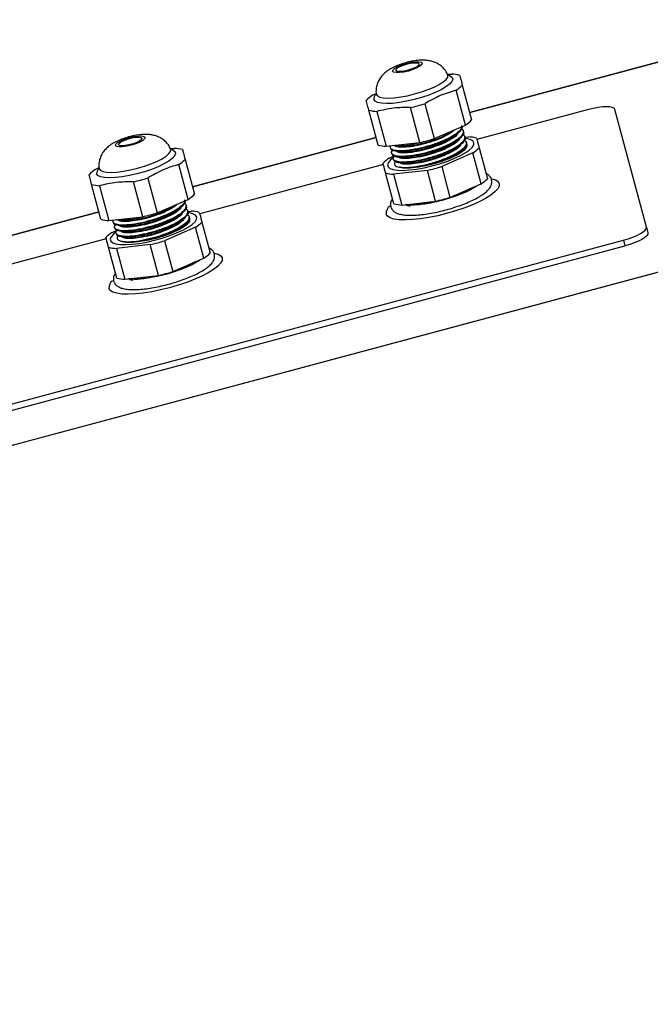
# Model space of a CAD drawing. Header units: millimetres. Extents: x 0 to 4205, y 0 to 2970.
# Tile 28 of 33: x 2268 to 2424, y 2301 to 2546. Entities that reach past the tile are written whole.
import ezdxf

# ---------------------------------------------------------------- set-up
doc = ezdxf.new("R2010")
doc.units = ezdxf.units.MM
doc.header["$LTSCALE"] = 5

msp = doc.modelspace()

# ---------------------------------------------------------------- linework, layer by layer
at = {"color": 7, "linetype": 'Continuous', "lineweight": 25}
for p, q in [((2379.453972, 2522.630066), (2465.447672, 2545.672009)), ((2465.4477, 2545.671905), (2379.454, 2522.629962)), ((2373.948419, 2532.139881), (2374.995847, 2532.180296)), ((2374.044599, 2531.945276), (2374.478625, 2531.806234)), ((2355.354583, 2526.917435), (2356.261538, 2527.397066)), ((2378.384433, 2519.533918), (2376.06606, 2528.186205)), ((2377.625149, 2529.455327), (2379.943522, 2520.803039)), ((2356.192874, 2527.085616), (2356.278667, 2527.172653)), ((2356.263007, 2527.259393), (2356.280559, 2527.165417)), ((2356.758399, 2514.590604), (2354.440025, 2523.242891)), ((2356.424797, 2522.923344), (2358.74317, 2514.271057)), ((2367.114141, 2515.22499), (2364.795767, 2523.877277)), ((2368.339621, 2524.82685), (2370.657994, 2516.174562)), ((2408.902691, 2523.3775), (2381.239804, 2515.965252)), ((2423.288484, 2494.223502), (2415.461688, 2523.433501)), ((2370.657994, 2516.174562), (2378.384433, 2519.533918)), ((2377.906539, 2517.845493), (2377.859653, 2518.020474)), ((2310.708259, 2504.209708), (2356.268848, 2516.417631)), ((2356.268876, 2516.417527), (2310.708287, 2504.209604)), ((2358.74317, 2514.271057), (2367.114141, 2515.22499)), ((2378.177404, 2516.499848), (2379.167187, 2516.612641)), ((2378.281539, 2516.445975), (2378.234653, 2516.620954)), ((2378.656539, 2515.046456), (2378.609653, 2515.221436)), ((2305.202713, 2513.719525), (2306.250133, 2513.759938)), ((2305.486676, 2513.472472), (2305.732919, 2513.385878)), ((2359.766993, 2513.922048), (2359.813839, 2513.747218)), ((2360.608525, 2514.483627), (2360.609005, 2514.483532)), ((2360.722723, 2514.460476), (2361.197206, 2514.364615)), ((2381.79649, 2513.887672), (2383.844962, 2506.242667)), ((2308.879436, 2511.034968), (2311.197809, 2502.382681)), ((2359.525924, 2511.349781), (2360.940776, 2511.964939)), ((2360.141994, 2512.522527), (2360.188839, 2512.347699)), ((2360.516994, 2511.123009), (2360.563839, 2510.94818)), ((2360.958713, 2511.765691), (2361.360998, 2511.683706)), ((2361.333713, 2510.366172), (2361.736973, 2510.283803)), ((2361.469831, 2511.661552), (2361.947206, 2511.565577)), ((2361.843373, 2510.262091), (2362.322206, 2510.166058)), ((2380.2374, 2512.61855), (2372.510961, 2509.259195)), ((2382.285873, 2504.973545), (2380.2374, 2512.61855)), ((2286.608877, 2508.497079), (2287.425766, 2508.929082)), ((2287.447168, 2508.665259), (2287.532946, 2508.752293)), ((2287.517294, 2508.839035), (2287.534839, 2508.745057)), ((2309.63872, 2501.113559), (2307.320347, 2509.765847)), ((2358.05468, 2509.752817), (2312.49409, 2497.544893)), ((2368.967108, 2508.309622), (2360.596137, 2507.35569)), ((2371.01558, 2500.664618), (2368.967108, 2508.309622)), ((2372.510961, 2509.259195), (2374.559434, 2501.61419)), ((2298.368427, 2496.804631), (2296.050054, 2505.456919)), ((2299.593915, 2506.406493), (2301.912288, 2497.754206)), ((2360.659839, 2500.030232), (2358.611366, 2507.675237)), ((2360.596137, 2507.35569), (2362.64461, 2499.710685)), ((2288.012693, 2496.170248), (2285.694319, 2504.822535)), ((2287.679091, 2504.502988), (2289.997464, 2495.8507)), ((2374.559434, 2501.61419), (2382.285873, 2504.973545)), ((2301.912288, 2497.754206), (2309.63872, 2501.113559)), ((2362.64461, 2499.710685), (2371.01558, 2500.664618)), ((2309.160833, 2499.425137), (2309.113947, 2499.600117)), ((2309.431691, 2498.079489), (2310.421474, 2498.192283)), ((2309.535833, 2498.025619), (2309.488947, 2498.200598)), ((1735.349529, 2350.042801), (2287.523142, 2497.997275)), ((2287.52317, 2497.997171), (1735.349557, 2350.042697)), ((1748.360699, 2301.484454), (2478.458842, 2497.113662)), ((1748.360727, 2301.48435), (2478.45887, 2497.113558)), ((2289.997464, 2495.8507), (2298.368427, 2496.804631)), ((2309.910833, 2496.626099), (2309.863947, 2496.801079)), ((2290.780218, 2492.929424), (2292.195062, 2493.544581)), ((2291.02128, 2495.501689), (2291.068126, 2495.326859)), ((2291.39628, 2494.102169), (2291.443126, 2493.927341)), ((2311.491687, 2494.198192), (2303.765255, 2490.838839)), ((2313.54016, 2486.553187), (2311.491687, 2494.198192)), ((2313.050776, 2495.467314), (2315.099249, 2487.822309)), ((2423.288484, 2494.223502), (2423.669484, 2492.80159)), ((2289.308974, 2491.33246), (2148.836815, 2453.693059)), ((2157.514349, 2421.308059), (2417.580225, 2490.992501)), ((2291.77128, 2492.702651), (2291.818126, 2492.527822)), ((2292.588, 2491.945814), (2292.991252, 2491.863443)), ((2293.097653, 2491.841731), (2293.576486, 2491.745697)), ((2303.765255, 2490.838839), (2305.813728, 2483.193834)), ((2157.895349, 2419.886148), (2417.961225, 2489.57059)), ((2291.914132, 2481.609875), (2289.86566, 2489.25488)), ((2300.221394, 2489.889264), (2291.850431, 2488.935333)), ((2291.850431, 2488.935333), (2293.898904, 2481.290328)), ((2302.269867, 2482.244259), (2300.221394, 2489.889264)), ((2305.813728, 2483.193834), (2313.54016, 2486.553187)), ((2293.898904, 2481.290328), (2302.269867, 2482.244259))]:
    msp.add_line(p, q, dxfattribs=at)
at = {"color": 8, "linetype": 'Continuous', "lineweight": 25}
msp.add_line((2417.580225, 2490.992501), (2417.961225, 2489.57059), dxfattribs=at)
at = {"color": 7, "linetype": 'Continuous', "lineweight": 25, "flags": 128}
for points in [[(2360.33783, 2532.910972), (2360.438879, 2533.252889), (2360.889556, 2533.657669), (2361.64575, 2534.085691), (2362.63344, 2534.495058), (2363.75593, 2534.845694), (2364.903361, 2535.103281), (2365.963408, 2535.242604), (2366.832303, 2535.250023), (2367.42499, 2535.124811), (2367.68346, 2534.879228), (2367.58241, 2534.537311), (2367.131734, 2534.132531), (2366.37554, 2533.704509), (2365.38785, 2533.295142), (2364.265353, 2532.944504), (2363.117929, 2532.686919), (2362.057882, 2532.547596), (2361.188987, 2532.540177), (2360.5963, 2532.665389), (2360.33783, 2532.910972)], [(2361.115571, 2533.119367), (2361.221494, 2533.422425), (2361.663834, 2533.782495), (2362.389234, 2534.156147), (2363.310198, 2534.498312), (2364.315643, 2534.767721), (2365.284304, 2534.931879), (2366.099345, 2534.970987), (2366.662458, 2534.880326), (2366.905719, 2534.670832), (2366.799795, 2534.367775), (2366.357456, 2534.007705), (2365.632056, 2533.634053), (2364.711092, 2533.291887), (2363.705647, 2533.022479), (2362.736985, 2532.858321), (2361.921945, 2532.819214), (2361.358832, 2532.909873), (2361.115571, 2533.119367)], [(2415.461688, 2523.433501), (2415.26085, 2523.711629), (2414.832013, 2523.915907), (2414.191663, 2524.038489), (2413.364411, 2524.074663), (2412.382041, 2524.02304), (2411.282312, 2523.885601), (2410.107475, 2523.667628), (2408.902691, 2523.3775)], [(2291.59211, 2514.490612), (2291.693159, 2514.832528), (2292.143843, 2515.23731), (2292.900044, 2515.665334), (2293.887726, 2516.074699), (2295.010224, 2516.425337), (2296.157655, 2516.682925), (2297.217695, 2516.822245), (2298.086582, 2516.829663), (2298.679277, 2516.704453), (2298.937747, 2516.458869), (2298.836697, 2516.116953), (2298.386013, 2515.712171), (2297.629826, 2515.284151), (2296.642144, 2514.874786), (2295.519646, 2514.524147), (2294.372216, 2514.26656), (2293.312176, 2514.12724), (2292.443274, 2514.119819), (2291.850579, 2514.245028), (2291.59211, 2514.490612)], [(2292.369858, 2514.699009), (2292.475781, 2515.002066), (2292.918128, 2515.362138), (2293.643514, 2515.735787), (2294.564478, 2516.077952), (2295.56993, 2516.347362), (2296.538591, 2516.51152), (2297.353632, 2516.550628), (2297.916737, 2516.459966), (2298.159998, 2516.250472), (2298.054075, 2515.947415), (2297.611742, 2515.587347), (2296.886342, 2515.213695), (2295.965378, 2514.871529), (2294.959926, 2514.602119), (2293.991265, 2514.437961), (2293.176238, 2514.398857), (2292.613119, 2514.489515), (2292.369858, 2514.699009)], [(2360.537372, 2511.478384), (2359.83486, 2510.906409), (2359.28521, 2510.26078), (2359.073524, 2509.68032), (2359.206597, 2509.183685), (2359.680152, 2508.786836), (2360.478978, 2508.50253), (2361.577393, 2508.339904), (2362.940089, 2508.304183), (2364.523277, 2508.396518), (2366.276073, 2508.613942), (2368.142129, 2508.949463), (2370.061477, 2509.392299), (2371.972429, 2509.928219), (2373.813559, 2510.539994), (2375.525696, 2511.207964), (2377.053806, 2511.910658), (2378.348779, 2512.625492), (2379.368996, 2513.329492), (2380.08166, 2514.000028), (2380.463866, 2514.61555), (2380.503337, 2515.156276), (2380.503337, 2515.156276)], [(2380.503337, 2515.156276), (2380.198792, 2515.604822), (2379.56003, 2515.946776), (2378.607577, 2516.171146), (2378.355365, 2516.204333)], [(2384.923948, 2506.224232), (2385.821027, 2505.942257), (2386.484323, 2505.52535), (2386.809693, 2505.002885), (2386.789147, 2504.387732), (2386.423169, 2503.695033), (2385.720788, 2502.941848), (2384.699295, 2502.146722), (2383.383835, 2501.329233), (2381.80681, 2500.509512), (2380.00704, 2499.70774), (2378.028849, 2498.943662), (2375.920942, 2498.23609), (2373.735227, 2497.60245), (2371.52553, 2497.058343), (2369.346243, 2496.617165), (2367.25104, 2496.28978), (2365.291508, 2496.08425), (2363.515904, 2496.005637), (2361.967938, 2496.055874), (2360.685736, 2496.233726), (2359.700863, 2496.534813), (2359.037568, 2496.951719), (2358.712197, 2497.474184), (2358.712197, 2497.474184)], [(2291.791666, 2493.058027), (2291.08914, 2492.486048), (2290.539497, 2491.840421), (2290.32781, 2491.259962), (2290.460884, 2490.763327), (2290.934439, 2490.366478), (2291.733257, 2490.08217), (2292.831672, 2489.919544), (2294.194376, 2489.883825), (2295.777571, 2489.976162), (2297.53036, 2490.193584), (2299.396408, 2490.529103), (2301.315757, 2490.971939), (2303.226716, 2491.50786), (2305.067846, 2492.119636), (2306.779976, 2492.787604), (2308.308092, 2493.490299), (2309.603066, 2494.205134), (2310.623275, 2494.909132), (2311.335939, 2495.579668), (2311.718153, 2496.195192), (2311.757617, 2496.735915), (2311.757617, 2496.735915)], [(2311.757617, 2496.735915), (2311.453078, 2497.184464), (2310.81431, 2497.526416), (2309.861857, 2497.750786), (2309.609652, 2497.783975)], [(2417.580225, 2490.992501), (2418.768663, 2491.343635), (2419.895088, 2491.742284), (2420.916201, 2492.173122), (2421.792769, 2492.6196), (2422.491104, 2493.064554), (2422.984372, 2493.490888), (2423.253617, 2493.882216), (2423.288484, 2494.223502)], [(2423.669484, 2492.80159), (2423.634617, 2492.460305), (2423.365372, 2492.068976), (2422.872104, 2491.642642), (2422.173769, 2491.197689), (2421.297201, 2490.751211), (2420.276088, 2490.320372), (2419.149663, 2489.921723), (2417.961225, 2489.57059)], [(2316.178235, 2487.803874), (2317.075314, 2487.521898), (2317.73861, 2487.104992), (2318.063987, 2486.582529), (2318.043434, 2485.967374), (2317.677456, 2485.274675), (2316.975075, 2484.52149), (2315.953581, 2483.726364), (2314.638121, 2482.908875), (2313.061096, 2482.089153), (2311.261327, 2481.287382), (2309.283136, 2480.523303), (2307.175228, 2479.815732), (2304.989521, 2479.182093), (2302.77981, 2478.637983), (2300.600523, 2478.196804), (2298.505334, 2477.869424), (2296.545802, 2477.663894), (2294.770183, 2477.585277), (2293.222231, 2477.635517), (2291.940015, 2477.813366), (2290.955143, 2478.114453), (2290.291862, 2478.531363), (2289.966484, 2479.053825)]]:
    msp.add_lwpolyline(points, dxfattribs=at)
at = {"color": 8, "linetype": 'Continuous', "lineweight": 25, "flags": 128}
for points in [[(2374.478625, 2531.806234), (2374.645046, 2531.731891), (2375.123399, 2531.353756), (2375.252306, 2530.872669), (2375.027108, 2530.306017), (2374.45594, 2529.674281), (2373.559457, 2529.000295), (2372.370046, 2528.308416), (2370.930704, 2527.623652), (2369.293445, 2526.97075), (2367.517455, 2526.373311), (2365.666917, 2525.852926), (2363.808712, 2525.428403), (2362.009999, 2525.115085), (2360.335801, 2524.924299), (2358.846609, 2524.862935), (2357.596262, 2524.933217), (2356.629947, 2525.132602), (2355.982579, 2525.453882), (2355.677569, 2525.885447), (2355.677569, 2525.885447)], [(2356.280559, 2527.165417), (2356.571808, 2526.762092), (2357.193684, 2526.465856), (2358.122287, 2526.288093), (2359.321932, 2526.235636), (2360.746517, 2526.310499), (2362.341291, 2526.509806), (2364.044979, 2526.825898), (2365.792094, 2527.246626), (2367.515512, 2527.755825), (2369.148995, 2528.333925), (2370.629763, 2528.958707), (2371.900921, 2529.606166), (2372.913616, 2530.251418), (2373.628929, 2530.869666), (2374.019371, 2531.437152), (2374.069937, 2531.932067), (2374.037399, 2532.023936)], [(2305.732919, 2513.385878), (2305.899333, 2513.311533), (2306.377686, 2512.933398), (2306.506592, 2512.45231), (2306.281395, 2511.885659), (2305.710227, 2511.253922), (2304.813737, 2510.579935), (2303.624333, 2509.888058), (2302.184991, 2509.203293), (2300.547732, 2508.550392), (2298.771735, 2507.952951), (2296.921204, 2507.432568), (2295.062991, 2507.008043), (2293.264286, 2506.694727), (2291.590087, 2506.503941), (2290.100903, 2506.442579), (2288.850548, 2506.512859), (2287.884227, 2506.712242), (2287.236866, 2507.033523), (2286.931849, 2507.465087), (2286.931849, 2507.465087)], [(2287.534839, 2508.745057), (2287.826102, 2508.341735), (2288.447978, 2508.045499), (2289.376573, 2507.867735), (2290.576211, 2507.815276), (2292.000796, 2507.890139), (2293.595577, 2508.089447), (2295.299265, 2508.40554), (2297.046388, 2508.82627), (2298.769806, 2509.335468), (2300.403275, 2509.913565), (2301.88405, 2510.538349), (2303.155208, 2511.185808), (2304.167896, 2511.831058), (2304.883215, 2512.449308), (2305.273657, 2513.016794), (2305.324224, 2513.511708), (2305.291678, 2513.603575)]]:
    msp.add_lwpolyline(points, dxfattribs=at)
at = {"color": 7, "linetype": 'Continuous', "lineweight": 25}
for centre, radius, start, end in [((2374.703582, 2524.041297), 8.144245, 73.76435979, 87.94343911), ((2371.743474, 2535.088625), 8.14421, 302.05653028, 316.23567082), ((2359.677105, 2520.015094), 8.144109, 122.05644169, 136.23575941), ((2356.717034, 2531.062173), 8.144074, 253.76420998, 267.94358892), ((2353.717878, 2572.308227), 49.681753, 282.88394751, 287.11605249), ((2374.061847, 2526.436338), 8.14421, 302.05653028, 316.23567082), ((2356.036252, 2563.65594), 49.681753, 282.88394751, 287.11605249), ((2378.874922, 2508.473642), 8.144245, 73.76435979, 87.94343911), ((2305.95789, 2505.621074), 8.144109, 73.76424059, 87.94355831), ((2359.035408, 2522.409886), 8.144074, 253.76420998, 267.94358892), ((2375.914814, 2519.520971), 8.14421, 302.05653028, 316.23567082), ((2302.997847, 2516.66816), 8.144074, 302.05641108, 316.23579002), ((2363.848445, 2504.447439), 8.144109, 122.05644169, 136.23575941), ((2290.931179, 2501.595008), 8.143762, 122.05613858, 136.23606252), ((2363.178657, 2534.968834), 26.018386, 270.98068878, 285.28295201), ((2357.889219, 2556.740573), 49.681753, 282.88394751, 287.11605249), ((2284.972082, 2553.888195), 49.682089, 282.88395756, 287.11604244), ((2360.888375, 2515.494518), 8.144074, 253.76420998, 267.94358892), ((2377.963287, 2511.875966), 8.14421, 302.05653028, 316.23567082), ((2287.971273, 2512.641472), 8.143727, 253.76390687, 267.94389203), ((2305.316221, 2508.015873), 8.144074, 302.05641108, 316.23579002), ((2359.937692, 2549.095568), 49.681753, 282.88394751, 287.11605249), ((2310.129231, 2490.053419), 8.144109, 73.76424059, 87.94355831), ((2360.972619, 2497.575514), 2.262691, 123.77947316, 182.5667408), ((2362.936847, 2507.849514), 8.144074, 253.76420998, 267.94358892), ((2290.289646, 2503.989185), 8.143727, 253.76390687, 267.94389203), ((2287.290455, 2545.235908), 49.682089, 282.88395756, 287.11604244), ((2307.169188, 2501.100506), 8.144074, 302.05641108, 316.23579002), ((2295.102519, 2486.027354), 8.143762, 122.05613858, 136.23606252), ((2294.432933, 2516.54855), 26.01846, 270.98070917, 285.28293162), ((2289.143422, 2538.320541), 49.682089, 282.88395756, 287.11604244), ((2292.142613, 2497.073817), 8.143727, 253.76390687, 267.94389203), ((2309.217661, 2493.455501), 8.144074, 302.05641108, 316.23579002), ((2294.191086, 2489.428813), 8.143727, 253.76390687, 267.94389203), ((2291.191895, 2530.675536), 49.682089, 282.88395756, 287.11604244), ((2292.144535, 2479.169722), 2.181132, 126.08913765, 183.04589698)]:
    msp.add_arc(centre, radius, start, end, dxfattribs=at)
at = {"color": 8, "linetype": 'Continuous', "lineweight": 25}
for centre, radius, start, end in [((2357.238063, 2525.926142), 1.561025, 132.03257708, 181.493834), ((2288.492179, 2507.505843), 1.560863, 132.02914225, 181.49624196)]:
    msp.add_arc(centre, radius, start, end, dxfattribs=at)
at = {"color": 7, "linetype": 'Continuous', "lineweight": 25}
for points, knots in [([(2373.999871, 2532.016199), (2373.935954, 2532.183804), (2373.726097, 2532.734096), (2373.123972, 2533.512573), (2372.289578, 2534.304065), (2371.362107, 2534.884894), (2370.386463, 2535.287205), (2369.355573, 2535.534866), (2368.208454, 2535.648479), (2366.928831, 2535.617641), (2365.488769, 2535.436806), (2364.004531, 2535.122555), (2362.53612, 2534.693266), (2361.119731, 2534.156272), (2359.819422, 2533.514401), (2358.727399, 2532.785994), (2357.832042, 2531.962125), (2357.125607, 2531.052364), (2356.57774, 2529.981539), (2356.26546, 2528.788076), (2356.179685, 2527.788215), (2356.286302, 2527.22134), (2356.315057, 2527.06845)], [0, 0, 0, 0, 0.02180573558, 0.07159385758, 0.11823568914, 0.16284863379, 0.20663879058, 0.25146913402, 0.30080861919, 0.3612246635, 0.42211476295, 0.48430439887, 0.5439838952, 0.60492072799, 0.6713613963, 0.73415591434, 0.78179286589, 0.83020303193, 0.87945965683, 0.929835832, 0.98107626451, 1, 1, 1, 1]), ([(2374.16704, 2531.838396), (2374.139043, 2531.848755), (2374.101201, 2531.862755), (2374.059081, 2532.008242), (2374.048123, 2532.046091)], [0, 0, 0, 0, 0.739846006, 1, 1, 1, 1]), ([(2376.980618, 2531.860749), (2377.045049, 2531.62029), (2377.175141, 2531.134779), (2377.474203, 2530.018665), (2377.625149, 2529.455327)], [0, 0, 0, 0, 0.4952681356, 1, 1, 1, 1]), ([(2376.06606, 2528.186205), (2374.74863, 2527.788274), (2372.088596, 2526.984807), (2369.597139, 2525.550693), (2368.339621, 2524.82685)], [0, 0, 0, 0, 0.4952679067, 1, 1, 1, 1]), ([(2354.440025, 2523.242891), (2354.29166, 2523.796596), (2353.992096, 2524.914587), (2353.86144, 2525.4022), (2353.795494, 2525.648314)], [0, 0, 0, 0, 0.4952681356, 1, 1, 1, 1]), ([(2356.253033, 2527.266247), (2356.258216, 2527.221291), (2356.274844, 2527.077069), (2356.256576, 2527.053666), (2356.244002, 2527.037558)], [0, 0, 0, 0, 0.3117203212, 1, 1, 1, 1]), ([(2364.795767, 2523.877277), (2363.37194, 2523.876428), (2360.497077, 2523.874712), (2357.790761, 2523.242462), (2356.424797, 2522.923344)], [0, 0, 0, 0, 0.4952679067, 1, 1, 1, 1]), ([(2377.403377, 2519.396158), (2377.44466, 2519.342202), (2377.674535, 2519.041763), (2377.14064, 2518.238702), (2375.792157, 2517.100674), (2373.588768, 2515.91657), (2370.882079, 2514.829218), (2367.9119, 2513.945896), (2365.035316, 2513.346523), (2362.531833, 2513.095666), (2360.70836, 2513.211222), (2359.687876, 2513.644328), (2359.804943, 2514.153375), (2359.861311, 2514.398478)], [0, 0, 0, 0, 0.0216359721, 0.1204734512, 0.2191440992, 0.3167862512, 0.4161592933, 0.5133896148, 0.6126577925, 0.7105854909, 0.8089468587, 0.9080089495, 1, 1, 1, 1]), ([(2377.480952, 2519.229706), (2377.506398, 2519.200699), (2377.741562, 2518.932622), (2377.269329, 2518.170309), (2376.021109, 2517.044887), (2373.881616, 2515.85749), (2371.217983, 2514.755995), (2368.257395, 2513.847649), (2365.358211, 2513.217109), (2362.79671, 2512.926955), (2360.924738, 2513.016335), (2359.922843, 2513.320544), (2359.927839, 2513.673727), (2359.929306, 2513.777368)], [0, 0, 0, 0, 0.0127294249, 0.1176425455, 0.2229467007, 0.3266561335, 0.4324880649, 0.5360638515, 0.6415618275, 0.7461723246, 0.8504994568, 0.9561291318, 1, 1, 1, 1]), ([(2377.342957, 2518.60222), (2377.36332, 2518.59496), (2377.823729, 2518.430817), (2377.996615, 2517.848418), (2377.579612, 2516.858513), (2376.150227, 2515.69604), (2373.968409, 2514.518449), (2371.255734, 2513.429307), (2368.287717, 2512.546569), (2365.408375, 2511.946628), (2362.91368, 2511.697437), (2361.057675, 2511.806874), (2360.139906, 2512.27082), (2359.963977, 2512.806422), (2360.391113, 2513.198325), (2360.480386, 2513.280234)], [0, 0, 0, 0, 0.0040595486, 0.0917845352, 0.1807120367, 0.2694894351, 0.3573414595, 0.4467508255, 0.5342323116, 0.6235473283, 0.7116562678, 0.8001553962, 0.8892849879, 0.97686017, 1, 1, 1, 1]), ([(2377.855952, 2517.830186), (2377.881398, 2517.801179), (2378.116563, 2517.5331), (2377.644328, 2516.770792), (2376.39611, 2515.645367), (2374.256616, 2514.45797), (2371.592982, 2513.356477), (2368.632395, 2512.448131), (2365.733211, 2511.817589), (2363.171709, 2511.527438), (2361.299739, 2511.616814), (2360.297843, 2511.921025), (2360.302839, 2512.274208), (2360.304306, 2512.37785)], [0, 0, 0, 0, 0.0127294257, 0.1176425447, 0.2229467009, 0.3266561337, 0.4324880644, 0.5360638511, 0.6415618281, 0.7461723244, 0.8504994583, 0.9561291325, 1, 1, 1, 1]), ([(2375.671574, 2518.354403), (2375.446903, 2518.135901), (2374.880058, 2517.584622), (2373.127182, 2516.63611), (2371.035927, 2515.757366), (2369.216839, 2515.163035), (2367.384657, 2514.656433), (2365.268813, 2514.207523), (2363.055914, 2513.983404), (2361.450918, 2514.046852), (2361.025319, 2514.317055), (2360.835212, 2514.43775)], [0, 0, 0, 0, 0.0860765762, 0.2171703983, 0.3509478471, 0.4364780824, 0.4954791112, 0.6290475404, 0.7608109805, 0.8931585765, 1, 1, 1, 1]), ([(2376.589401, 2517.657125), (2376.559317, 2517.545928), (2376.451034, 2517.145697), (2375.382825, 2516.296528), (2373.531799, 2515.24093), (2371.405991, 2514.357124), (2369.592518, 2513.763617), (2367.759276, 2513.256856), (2365.643938, 2512.808023), (2363.430903, 2512.583886), (2361.826308, 2512.647286), (2361.400847, 2512.917346), (2361.210907, 2513.03791)], [0, 0, 0, 0, 0.0466338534, 0.1678483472, 0.2872268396, 0.4090491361, 0.4869358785, 0.5406642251, 0.6622961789, 0.782284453, 0.9028046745, 1, 1, 1, 1]), ([(2375.181219, 2518.141202), (2375.083447, 2518.050639), (2374.625039, 2517.626029), (2373.062532, 2516.809776), (2370.723661, 2515.819038), (2368.064956, 2514.998071), (2365.444239, 2514.419136), (2363.843207, 2514.235637), (2362.485977, 2514.183558), (2361.662034, 2514.183746), (2361.337567, 2514.356803), (2361.274844, 2514.390257)], [0, 0, 0, 0, 0.0406689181, 0.190678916, 0.3437597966, 0.4935761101, 0.6461736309, 0.8029793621, 0.8122634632, 0.963708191, 1, 1, 1, 1]), ([(2375.951464, 2517.01227), (2376.073551, 2517.119628), (2376.317581, 2517.33422), (2376.557686, 2517.545285), (2376.677668, 2517.650756)], [0, 0, 0, 0, 0.5002953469, 1, 1, 1, 1]), ([(2305.254151, 2513.595839), (2305.190233, 2513.763444), (2304.980376, 2514.313735), (2304.378252, 2515.092213), (2303.543858, 2515.883705), (2302.616387, 2516.464531), (2301.640749, 2516.866849), (2300.609859, 2517.114507), (2299.462741, 2517.22812), (2298.183115, 2517.197283), (2296.743051, 2517.016445), (2295.258813, 2516.702196), (2293.790405, 2516.272907), (2292.374017, 2515.735912), (2291.073703, 2515.094046), (2289.981693, 2514.36563), (2289.086321, 2513.541773), (2288.379902, 2512.632001), (2287.832028, 2511.561182), (2287.519733, 2510.367718), (2287.433981, 2509.367858), (2287.540596, 2508.800984), (2287.569351, 2508.648094)], [0, 0, 0, 0, 0.0218057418, 0.0715938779, 0.1182357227, 0.16284868, 0.2066386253, 0.2514689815, 0.3008084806, 0.3612245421, 0.4221149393, 0.4843045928, 0.5439838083, 0.6049206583, 0.6713616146, 0.7341556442, 0.7817930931, 0.8302028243, 0.8794596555, 0.9298359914, 0.9810762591, 1, 1, 1, 1]), ([(2377.717957, 2517.2027), (2377.73832, 2517.19544), (2378.198729, 2517.031298), (2378.371615, 2516.448897), (2377.954612, 2515.458995), (2376.525227, 2514.296522), (2374.34341, 2513.118929), (2371.630734, 2512.029788), (2368.662717, 2511.147049), (2365.783377, 2510.54711), (2363.28867, 2510.297915), (2361.432714, 2510.407364), (2360.514761, 2510.871275), (2360.3392, 2511.407402), (2360.767162, 2511.799914), (2360.857101, 2511.882404)], [0, 0, 0, 0, 0.0040588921, 0.0917696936, 0.1806828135, 0.269445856, 0.3572836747, 0.4466785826, 0.5341459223, 0.6234464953, 0.7115411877, 0.8000260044, 0.8891411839, 0.9767022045, 1, 1, 1, 1]), ([(2367.266399, 2515.157961), (2366.503988, 2514.978579), (2364.76818, 2514.570175), (2362.497257, 2514.35871), (2360.985955, 2514.329455), (2360.625942, 2514.476603), (2360.608704, 2514.483649)], [0, 0, 0, 0, 0.2766981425, 0.629968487, 0.9822819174, 1, 1, 1, 1]), ([(2378.230952, 2516.430668), (2378.256398, 2516.401661), (2378.491563, 2516.133581), (2378.019329, 2515.371273), (2376.77111, 2514.245847), (2374.631616, 2513.058453), (2371.967983, 2511.956957), (2369.007395, 2511.048612), (2366.108211, 2510.418071), (2363.546709, 2510.127918), (2361.674738, 2510.217296), (2360.672843, 2510.521505), (2360.677839, 2510.874689), (2360.679306, 2510.978331)], [0, 0, 0, 0, 0.0127294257, 0.1176425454, 0.2229467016, 0.3266561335, 0.4324880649, 0.5360638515, 0.6415618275, 0.7461723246, 0.8504994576, 0.9561291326, 1, 1, 1, 1]), ([(2376.964401, 2516.257606), (2376.934317, 2516.146409), (2376.826034, 2515.746179), (2375.757825, 2514.89701), (2373.906799, 2513.84141), (2371.780991, 2512.957606), (2369.967518, 2512.364096), (2368.134276, 2511.857339), (2366.018931, 2511.4085), (2363.805927, 2511.184378), (2362.201688, 2511.247716), (2361.776376, 2511.517639), (2361.586609, 2511.638075)], [0, 0, 0, 0, 0.046638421, 0.1678647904, 0.2872549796, 0.4090892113, 0.4869835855, 0.5407171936, 0.662361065, 0.7823610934, 0.9028931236, 1, 1, 1, 1]), ([(2375.854699, 2517.002916), (2375.670553, 2516.826181), (2375.139327, 2516.316334), (2373.450397, 2515.411142), (2371.095268, 2514.419284), (2368.440879, 2513.598614), (2365.818969, 2513.019596), (2364.218209, 2512.836119), (2362.860975, 2512.78404), (2362.037128, 2512.784208), (2361.712699, 2512.957232), (2361.650028, 2512.990656)], [0, 0, 0, 0, 0.0766101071, 0.2210048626, 0.3683555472, 0.5125638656, 0.6594492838, 0.8103853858, 0.8193219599, 0.9650977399, 1, 1, 1, 1]), ([(2376.229868, 2515.603544), (2376.045674, 2515.42676), (2375.514408, 2514.916865), (2373.825402, 2514.011624), (2371.470267, 2513.019766), (2368.815879, 2512.199096), (2366.193969, 2511.620078), (2364.593208, 2511.436598), (2363.235977, 2511.38452), (2362.41222, 2511.384676), (2362.087831, 2511.557661), (2362.025212, 2511.591053)], [0, 0, 0, 0, 0.076632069, 0.2210282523, 0.3683803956, 0.5125901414, 0.6594770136, 0.8104146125, 0.8193512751, 0.9651284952, 1, 1, 1, 1]), ([(2378.092957, 2515.803182), (2378.11332, 2515.795922), (2378.573731, 2515.631772), (2378.746616, 2515.049382), (2378.329607, 2514.059473), (2376.900244, 2512.897008), (2374.718348, 2511.71939), (2372.005967, 2510.630344), (2369.03686, 2509.747254), (2366.161632, 2509.148638), (2364.428833, 2508.973218), (2363.673357, 2508.955422), (2363.623972, 2508.954259)], [0, 0, 0, 0, 0.0056553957, 0.1278658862, 0.2517516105, 0.3754282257, 0.4978156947, 0.6223727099, 0.7442439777, 0.8686695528, 0.9914149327, 1, 1, 1, 1]), ([(2376.326464, 2515.612751), (2376.449867, 2515.721279), (2376.696372, 2515.938072), (2376.933999, 2516.146933), (2377.052668, 2516.251237)], [0, 0, 0, 0, 0.5006081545, 1, 1, 1, 1]), ([(2381.151959, 2516.293094), (2381.314953, 2515.68479), (2381.500141, 2514.993661), (2381.764776, 2514.00603), (2381.79649, 2513.887672)], [0, 0, 0, 0, 0.880159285, 1, 1, 1, 1]), ([(2305.42132, 2513.418036), (2305.393328, 2513.428396), (2305.355494, 2513.442399), (2305.313363, 2513.587883), (2305.302403, 2513.625731)], [0, 0, 0, 0, 0.73984592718, 1, 1, 1, 1]), ([(2308.234905, 2513.44039), (2308.299335, 2513.199932), (2308.429428, 2512.714421), (2308.72849, 2511.598307), (2308.879436, 2511.034968)], [0, 0, 0, 0, 0.4952681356, 1, 1, 1, 1]), ([(2377.339402, 2514.858087), (2377.309317, 2514.74689), (2377.201034, 2514.34666), (2376.132825, 2513.497491), (2374.2818, 2512.441891), (2372.155991, 2511.558087), (2370.342517, 2510.964578), (2368.509277, 2510.457819), (2366.393924, 2510.00898), (2364.180952, 2509.784867), (2362.577068, 2509.848148), (2362.1519, 2510.117932), (2361.962303, 2510.238238)], [0, 0, 0, 0, 0.0466429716, 0.1678811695, 0.287283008, 0.4091291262, 0.4870311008, 0.540769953, 0.6624256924, 0.7824374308, 0.9029812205, 1, 1, 1, 1]), ([(2376.605036, 2514.204173), (2376.420795, 2514.02734), (2375.889488, 2513.517397), (2374.200408, 2512.612105), (2371.845265, 2511.620246), (2369.190879, 2510.799576), (2366.568969, 2510.220559), (2364.968208, 2510.03708), (2363.610977, 2509.985002), (2362.787323, 2509.985143), (2362.462958, 2510.158089), (2362.400389, 2510.191449)], [0, 0, 0, 0, 0.0766540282, 0.2210516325, 0.3684052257, 0.5126163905, 0.6595047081, 0.8104437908, 0.8193805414, 0.9651591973, 1, 1, 1, 1]), ([(2368.255358, 2509.441444), (2369.177905, 2509.649864), (2371.022998, 2510.066704), (2373.80617, 2510.998429), (2376.272349, 2512.081842), (2378.067565, 2513.222174), (2378.993646, 2514.257979), (2378.760514, 2514.742483), (2378.647852, 2514.976624)], [0, 0, 0, 0, 0.1576951, 0.3153898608, 0.4893608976, 0.6633315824, 0.8373023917, 1, 1, 1, 1]), ([(2378.605952, 2515.031149), (2378.631398, 2515.002141), (2378.866563, 2514.734057), (2378.394343, 2513.971971), (2377.146059, 2512.845563), (2375.006806, 2511.66175), (2372.531997, 2510.626174), (2370.792405, 2510.099394), (2370.03674, 2509.870565)], [0, 0, 0, 0, 0.0247765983, 0.2289798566, 0.4339442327, 0.6358046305, 0.8417962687, 1, 1, 1, 1]), ([(2376.701464, 2514.213232), (2376.826183, 2514.322932), (2377.075162, 2514.541928), (2377.31031, 2514.748581), (2377.427668, 2514.851717)], [0, 0, 0, 0, 0.5009204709, 1, 1, 1, 1]), ([(2377.714402, 2513.458567), (2377.695926, 2513.348977), (2377.656413, 2513.1146), (2377.275437, 2512.824276), (2377.072597, 2512.669702)], [0, 0, 0, 0, 0.4675793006, 1, 1, 1, 1]), ([(2377.076464, 2512.813713), (2377.202501, 2512.924585), (2377.453955, 2513.145784), (2377.686621, 2513.350228), (2377.802668, 2513.452198)], [0, 0, 0, 0, 0.5012304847, 1, 1, 1, 1]), ([(2360.962848, 2510.589055), (2360.844501, 2510.298231), (2360.599237, 2509.695523), (2361.513183, 2509.119451), (2363.077948, 2508.878926), (2364.459985, 2508.948379), (2365.015528, 2508.976298)], [0, 0, 0, 0, 0.2586876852, 0.5361072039, 0.813526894, 1, 1, 1, 1]), ([(2287.507312, 2508.845887), (2287.512498, 2508.800931), (2287.529135, 2508.656712), (2287.510864, 2508.633308), (2287.498289, 2508.6172)], [0, 0, 0, 0, 0.3117202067, 1, 1, 1, 1]), ([(2307.320347, 2509.765847), (2306.002914, 2509.367915), (2303.342879, 2508.564449), (2300.851428, 2507.130335), (2299.593915, 2506.406493)], [0, 0, 0, 0, 0.4952689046, 1, 1, 1, 1]), ([(2358.611366, 2507.675237), (2358.579652, 2507.793595), (2358.315017, 2508.781225), (2358.129829, 2509.472355), (2357.966835, 2510.080659)], [0, 0, 0, 0, 0.119840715, 1, 1, 1, 1]), ([(2365.015528, 2508.976298), (2364.962761, 2508.973308), (2364.69875, 2508.958352), (2364.217716, 2508.941834), (2363.828731, 2508.949974), (2363.623972, 2508.954259)], [0, 0, 0, 0, 0.1057880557, 0.5292946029, 1, 1, 1, 1]), ([(2370.03674, 2509.870565), (2369.972574, 2509.853496), (2369.65153, 2509.768091), (2369.05542, 2509.618225), (2368.527267, 2509.501525), (2368.255358, 2509.441444)], [0, 0, 0, 0, 0.10809109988, 0.54081807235, 1, 1, 1, 1]), ([(2285.694319, 2504.822535), (2285.545954, 2505.37624), (2285.24639, 2506.494231), (2285.115734, 2506.981843), (2285.049788, 2507.227957)], [0, 0, 0, 0, 0.4952681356, 1, 1, 1, 1]), ([(2296.050054, 2505.456919), (2294.626224, 2505.456069), (2291.751361, 2505.454352), (2289.04505, 2504.822103), (2287.679091, 2504.502988)], [0, 0, 0, 0, 0.4952689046, 1, 1, 1, 1]), ([(2359.887063, 2499.287588), (2359.968167, 2499.073528), (2360.143413, 2498.610995), (2360.677618, 2498.078538), (2361.37697, 2497.669299), (2362.307376, 2497.369533), (2363.525724, 2497.186506), (2365.017103, 2497.139161), (2366.67635, 2497.22357), (2368.453188, 2497.426311), (2370.316763, 2497.737743), (2372.229042, 2498.148591), (2374.147089, 2498.648298), (2376.0258, 2499.224696), (2377.82054, 2499.864371), (2379.489375, 2500.553482), (2380.995447, 2501.27938), (2382.309117, 2502.033346), (2383.410597, 2502.817831), (2384.215518, 2503.590526), (2384.732009, 2504.361375), (2384.98111, 2505.143359), (2384.947906, 2505.963752), (2384.595757, 2506.696316), (2384.083467, 2507.209643), (2383.687981, 2507.408372), (2383.508438, 2507.498592)], [0, 0, 0, 0, 0.0277422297, 0.0599443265, 0.0946160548, 0.1365318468, 0.1863002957, 0.2360198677, 0.2840671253, 0.3311900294, 0.3778313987, 0.4242234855, 0.4705046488, 0.5167745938, 0.5631006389, 0.6095805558, 0.6563574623, 0.7036662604, 0.751947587, 0.8020817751, 0.8426805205, 0.8762074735, 0.9076805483, 0.9410445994, 0.9732353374, 1, 1, 1, 1]), ([(2381.478911, 2504.607698), (2381.275194, 2504.46018), (2380.814072, 2504.126269), (2379.797211, 2503.550803), (2378.503343, 2502.922329), (2376.996302, 2502.295061), (2375.335842, 2501.697379), (2373.57268, 2501.150588), (2371.762964, 2500.673352), (2369.962545, 2500.280772), (2368.229327, 2499.985098), (2366.613559, 2499.792838), (2365.189198, 2499.712852), (2364.141239, 2499.720399), (2363.691993, 2499.781898), (2363.544765, 2499.802053)], [0, 0, 0, 0, 0.0614138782, 0.1390126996, 0.219116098, 0.3007193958, 0.3831903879, 0.4661403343, 0.5493155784, 0.63252165, 0.7155324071, 0.7981331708, 0.880014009, 0.9606778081, 1, 1, 1, 1]), ([(2372.41643, 2500.859382), (2373.133809, 2501.058948), (2374.948993, 2501.563911), (2377.644651, 2502.643851), (2379.104802, 2503.488418), (2379.815263, 2503.899356)], [0, 0, 0, 0, 0.2512230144, 0.6356695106, 1, 1, 1, 1]), ([(2380.137665, 2504.039532), (2379.976383, 2503.91059), (2379.288064, 2503.360286), (2377.921687, 2502.657856), (2376.657364, 2502.189875), (2376.424645, 2502.103736)], [0, 0, 0, 0, 0.199800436, 0.8527103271, 1, 1, 1, 1]), ([(2308.657663, 2500.9758), (2308.698944, 2500.921843), (2308.928804, 2500.621399), (2308.394922, 2499.818343), (2307.046444, 2498.680315), (2304.843055, 2497.496212), (2302.136366, 2496.408859), (2299.166187, 2495.525538), (2296.289603, 2494.926165), (2293.786119, 2494.675308), (2291.962649, 2494.790865), (2290.942151, 2495.223967), (2291.059226, 2495.733016), (2291.115597, 2495.97812)], [0, 0, 0, 0, 0.0216359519, 0.1204734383, 0.2191439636, 0.3167861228, 0.4161591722, 0.5133895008, 0.6126576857, 0.7105853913, 0.8089467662, 0.9080089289, 1, 1, 1, 1]), ([(2308.735232, 2500.809345), (2308.760677, 2500.780338), (2308.995842, 2500.512262), (2308.523617, 2499.749951), (2307.275404, 2498.624529), (2305.135904, 2497.437133), (2302.472271, 2496.335636), (2299.511681, 2495.427291), (2296.612495, 2494.796751), (2294.050989, 2494.506594), (2292.179028, 2494.595978), (2291.177124, 2494.900185), (2291.182131, 2495.25337), (2291.1836, 2495.357012)], [0, 0, 0, 0, 0.0127294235, 0.1176424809, 0.2229464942, 0.3266561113, 0.432487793, 0.5360640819, 0.6415618, 0.7461724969, 0.8504994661, 0.95612913, 1, 1, 1, 1]), ([(2360.32581, 2501.276844), (2360.212665, 2501.108046), (2359.961395, 2500.733182), (2359.772655, 2500.040372), (2359.850342, 2499.529207), (2359.887063, 2499.287588)], [0, 0, 0, 0, 0.3016509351, 0.6699031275, 1, 1, 1, 1]), ([(2308.597236, 2500.181859), (2308.6176, 2500.174599), (2309.078009, 2500.010457), (2309.250895, 2499.428058), (2308.83389, 2498.438153), (2307.404515, 2497.275681), (2305.222696, 2496.098091), (2302.510021, 2495.008949), (2299.542003, 2494.12621), (2296.662665, 2493.52627), (2294.167955, 2493.277076), (2292.312005, 2493.386524), (2291.394032, 2493.850432), (2291.218495, 2494.386564), (2291.646444, 2494.779074), (2291.736381, 2494.861563)], [0, 0, 0, 0, 0.0040588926, 0.0917697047, 0.1806828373, 0.2694457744, 0.3572836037, 0.446678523, 0.5341458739, 0.6234464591, 0.7115411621, 0.8000259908, 0.8891412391, 0.9767022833, 1, 1, 1, 1]), ([(2309.110232, 2499.409826), (2309.135678, 2499.380819), (2309.370842, 2499.11274), (2308.898616, 2498.350435), (2307.650404, 2497.225009), (2305.510904, 2496.037614), (2302.847271, 2494.936118), (2299.88668, 2494.027773), (2296.987496, 2493.39723), (2294.425988, 2493.107076), (2292.554028, 2493.196457), (2291.552124, 2493.500665), (2291.55713, 2493.853851), (2291.5586, 2493.957493)], [0, 0, 0, 0, 0.0127294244, 0.1176424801, 0.2229464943, 0.3266561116, 0.4324877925, 0.5360640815, 0.6415618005, 0.7461724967, 0.8504994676, 0.9561291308, 1, 1, 1, 1]), ([(2308.972236, 2498.78234), (2308.9926, 2498.77508), (2309.453009, 2498.610937), (2309.625895, 2498.028536), (2309.208889, 2497.038635), (2307.779515, 2495.876163), (2305.597696, 2494.698571), (2302.885021, 2493.609429), (2299.917004, 2492.726691), (2297.037661, 2492.126752), (2294.542966, 2491.877558), (2292.686966, 2491.987), (2291.769175, 2492.450938), (2291.593274, 2492.986553), (2292.020415, 2493.378465), (2292.109697, 2493.460384)], [0, 0, 0, 0, 0.0040595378, 0.091784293, 0.1807115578, 0.2694886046, 0.3573403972, 0.4467495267, 0.5342307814, 0.623545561, 0.7116542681, 0.8001531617, 0.8892825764, 0.9768575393, 1, 1, 1, 1]), ([(2306.925854, 2499.934043), (2306.701185, 2499.715541), (2306.134346, 2499.164263), (2304.381464, 2498.215753), (2302.290217, 2497.337007), (2300.471128, 2496.742677), (2298.638945, 2496.236075), (2296.523102, 2495.787167), (2294.310193, 2495.563042), (2292.705208, 2495.626495), (2292.279602, 2495.896696), (2292.089491, 2496.01739)], [0, 0, 0, 0, 0.0860763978, 0.2171705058, 0.3509472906, 0.4364775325, 0.4954792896, 0.6290470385, 0.7608110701, 0.8931584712, 1, 1, 1, 1]), ([(2307.843688, 2499.236767), (2307.813604, 2499.125569), (2307.705321, 2498.725339), (2306.637112, 2497.876169), (2304.786082, 2496.820573), (2302.660282, 2495.936766), (2300.846807, 2495.343259), (2299.013565, 2494.836497), (2296.898227, 2494.387667), (2294.685183, 2494.163524), (2293.080596, 2494.226928), (2292.655134, 2494.496988), (2292.465194, 2494.617552)], [0, 0, 0, 0, 0.0466338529, 0.1678483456, 0.2872270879, 0.4090487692, 0.4869355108, 0.5406645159, 0.6622958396, 0.7822846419, 0.9028046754, 1, 1, 1, 1]), ([(2306.435499, 2499.720842), (2306.337729, 2499.63028), (2305.879332, 2499.205671), (2304.316823, 2498.389419), (2301.977952, 2497.398681), (2299.319247, 2496.577714), (2296.698518, 2495.998773), (2295.097512, 2495.815289), (2293.74024, 2495.763188), (2292.916314, 2495.763386), (2292.591859, 2495.936446), (2292.529137, 2495.969901)], [0, 0, 0, 0, 0.0406687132, 0.1906784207, 0.343759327, 0.4935760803, 0.6461736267, 0.8029793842, 0.8122637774, 0.9637082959, 1, 1, 1, 1]), ([(2307.108986, 2498.582558), (2306.924839, 2498.405822), (2306.393615, 2497.895976), (2304.704691, 2496.990785), (2302.349559, 2495.998927), (2299.69517, 2495.178258), (2297.073247, 2494.599233), (2295.472514, 2494.41577), (2294.115238, 2494.36367), (2293.291416, 2494.363851), (2292.966986, 2494.536874), (2292.904314, 2494.570298)], [0, 0, 0, 0, 0.0766100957, 0.2210045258, 0.3683551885, 0.5125638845, 0.6594492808, 0.8103853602, 0.8193222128, 0.9650977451, 1, 1, 1, 1]), ([(2307.205751, 2498.591911), (2307.327838, 2498.69927), (2307.571868, 2498.913861), (2307.811973, 2499.124927), (2307.931955, 2499.230398)], [0, 0, 0, 0, 0.5002953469, 1, 1, 1, 1]), ([(2363.77925, 2499.670104), (2363.927484, 2499.640455), (2364.223942, 2499.581158), (2364.521254, 2499.521671), (2364.669906, 2499.491929)], [0, 0, 0, 0, 0.50001432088, 1, 1, 1, 1]), ([(2298.520693, 2496.737605), (2297.75828, 2496.558222), (2296.022468, 2496.149817), (2293.751536, 2495.938348), (2292.240241, 2495.909097), (2291.880229, 2496.056245), (2291.862991, 2496.063291)], [0, 0, 0, 0, 0.2766986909, 0.6299693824, 0.9822819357, 1, 1, 1, 1]), ([(2309.485232, 2498.010308), (2309.510677, 2497.9813), (2309.745842, 2497.713221), (2309.273616, 2496.950915), (2308.025405, 2495.825489), (2305.885904, 2494.638096), (2303.222271, 2493.536598), (2300.26168, 2492.628253), (2297.362495, 2491.997713), (2294.800989, 2491.707556), (2292.929028, 2491.796939), (2291.927124, 2492.101146), (2291.932131, 2492.454332), (2291.9336, 2492.557974)], [0, 0, 0, 0, 0.01272942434, 0.11764248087, 0.22294649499, 0.32665611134, 0.43248779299, 0.5360640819, 0.64156180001, 0.74617249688, 0.8504994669, 0.95612913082, 1, 1, 1, 1]), ([(2308.218688, 2497.837248), (2308.188604, 2497.726051), (2308.080321, 2497.325821), (2307.012112, 2496.476651), (2305.161082, 2495.421053), (2303.035281, 2494.537247), (2301.221807, 2493.943738), (2299.388565, 2493.436981), (2297.27322, 2492.988144), (2295.060207, 2492.764016), (2293.455976, 2492.827358), (2293.030663, 2493.097281), (2292.840896, 2493.217716)], [0, 0, 0, 0, 0.0466384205, 0.1678647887, 0.2872552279, 0.4090888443, 0.4869832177, 0.5407174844, 0.6623607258, 0.7823612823, 0.9028931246, 1, 1, 1, 1]), ([(2308.593688, 2496.437728), (2308.563604, 2496.326531), (2308.455321, 2495.926302), (2307.387112, 2495.077132), (2305.536082, 2494.021533), (2303.410281, 2493.137729), (2301.596807, 2492.54422), (2299.763566, 2492.037461), (2297.648213, 2491.588624), (2295.435231, 2491.364504), (2293.831358, 2491.427792), (2293.406183, 2491.697573), (2293.216583, 2491.817878)], [0, 0, 0, 0, 0.04664296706, 0.16788115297, 0.28728323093, 0.40912872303, 0.48703068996, 0.54077019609, 0.6624252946, 0.78243755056, 0.90298114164, 1, 1, 1, 1]), ([(2307.484147, 2497.183184), (2307.299956, 2497.006401), (2306.768697, 2496.496507), (2305.079695, 2495.591267), (2302.724558, 2494.599408), (2300.07017, 2493.778739), (2297.448247, 2493.199716), (2295.847514, 2493.01625), (2294.490239, 2492.96415), (2293.666517, 2492.964322), (2293.342113, 2493.137302), (2293.279492, 2493.170693)], [0, 0, 0, 0, 0.0766318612, 0.2210277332, 0.3683798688, 0.5125900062, 0.6594768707, 0.8104144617, 0.8193514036, 0.9651283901, 1, 1, 1, 1]), ([(2307.859323, 2495.783815), (2307.675082, 2495.606982), (2307.143775, 2495.097039), (2305.454702, 2494.191748), (2303.099556, 2493.199889), (2300.445171, 2492.37922), (2297.823247, 2491.800196), (2296.222513, 2491.616731), (2294.86524, 2491.564632), (2294.041603, 2491.564783), (2293.717249, 2491.737732), (2293.654683, 2491.771093)], [0, 0, 0, 0, 0.076654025, 0.2210513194, 0.3684049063, 0.5126164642, 0.6595047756, 0.8104438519, 0.8193808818, 0.9651593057, 1, 1, 1, 1]), ([(2309.347236, 2497.382822), (2309.3676, 2497.375561), (2309.82801, 2497.211412), (2310.000896, 2496.629022), (2309.583885, 2495.639113), (2308.154532, 2494.47665), (2305.972634, 2493.299032), (2303.260254, 2492.209985), (2300.291147, 2491.326896), (2297.415919, 2490.728279), (2295.68312, 2490.55286), (2294.927644, 2490.535064), (2294.878259, 2490.533901)], [0, 0, 0, 0, 0.0056553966, 0.127865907, 0.2517516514, 0.3754281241, 0.497815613, 0.6223726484, 0.744243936, 0.8686695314, 0.9914149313, 1, 1, 1, 1]), ([(2299.509652, 2491.021087), (2300.432194, 2491.229507), (2302.277285, 2491.646346), (2305.060456, 2492.57807), (2307.526635, 2493.661484), (2309.321862, 2494.801817), (2310.247932, 2495.837621), (2310.014796, 2496.322124), (2309.902132, 2496.556263)], [0, 0, 0, 0, 0.1576943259, 0.3153895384, 0.4893606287, 0.6633316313, 0.8373023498, 1, 1, 1, 1]), ([(2309.860232, 2496.610788), (2309.885677, 2496.581781), (2310.120842, 2496.313697), (2309.64863, 2495.551613), (2308.400353, 2494.425206), (2306.261094, 2493.241393), (2303.786287, 2492.205816), (2302.046695, 2491.679036), (2301.291027, 2491.450207)], [0, 0, 0, 0, 0.0247765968, 0.2289797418, 0.4339438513, 0.6358046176, 0.8417957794, 1, 1, 1, 1]), ([(2307.580751, 2497.192393), (2307.704153, 2497.300921), (2307.950659, 2497.517714), (2308.188286, 2497.726575), (2308.306955, 2497.830878)], [0, 0, 0, 0, 0.5006081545, 1, 1, 1, 1]), ([(2307.955751, 2495.792873), (2308.08047, 2495.902573), (2308.329449, 2496.121569), (2308.564597, 2496.328223), (2308.681955, 2496.431359)], [0, 0, 0, 0, 0.5009204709, 1, 1, 1, 1]), ([(2312.406245, 2497.872736), (2312.56924, 2497.264432), (2312.754428, 2496.573302), (2313.019062, 2495.585672), (2313.050776, 2495.467314)], [0, 0, 0, 0, 0.880159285, 1, 1, 1, 1]), ([(2308.968688, 2495.038209), (2308.950213, 2494.928619), (2308.9107, 2494.694241), (2308.529724, 2494.403918), (2308.326884, 2494.249343)], [0, 0, 0, 0, 0.4675793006, 1, 1, 1, 1]), ([(2308.330751, 2494.393355), (2308.456787, 2494.504227), (2308.708241, 2494.725426), (2308.940908, 2494.92987), (2309.056955, 2495.03184)], [0, 0, 0, 0, 0.5012304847, 1, 1, 1, 1]), ([(2289.86566, 2489.25488), (2289.833946, 2489.373239), (2289.569311, 2490.360869), (2289.384123, 2491.051999), (2289.221129, 2491.660303)], [0, 0, 0, 0, 0.119840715, 1, 1, 1, 1]), ([(2292.217135, 2492.168697), (2292.098783, 2491.877871), (2291.85351, 2491.27516), (2292.767484, 2490.699097), (2294.332234, 2490.458566), (2295.714275, 2490.528022), (2296.269822, 2490.555941)], [0, 0, 0, 0, 0.2586876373, 0.5361072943, 0.8135265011, 1, 1, 1, 1]), ([(2301.291027, 2491.450207), (2301.226861, 2491.433137), (2300.905817, 2491.347733), (2300.309709, 2491.197867), (2299.781559, 2491.081167), (2299.509652, 2491.021087)], [0, 0, 0, 0, 0.1080915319, 0.5408202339, 1, 1, 1, 1]), ([(2291.141357, 2480.867232), (2291.222459, 2480.653171), (2291.397699, 2480.190637), (2291.931895, 2479.658176), (2292.631259, 2479.248942), (2293.561663, 2478.949175), (2294.780002, 2478.766143), (2296.271397, 2478.718807), (2297.930637, 2478.803211), (2299.707477, 2479.005953), (2301.57105, 2479.317386), (2303.483329, 2479.728232), (2305.401376, 2480.227939), (2307.28009, 2480.804338), (2309.074829, 2481.444013), (2310.743661, 2482.133124), (2312.249734, 2482.859021), (2313.563403, 2483.612988), (2314.664887, 2484.397472), (2315.469791, 2485.170166), (2315.986308, 2485.941018), (2316.235397, 2486.723001), (2316.202179, 2487.543389), (2315.850059, 2488.275962), (2315.337751, 2488.789283), (2314.942267, 2488.988013), (2314.762725, 2489.078233)], [0, 0, 0, 0, 0.02774221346, 0.0599442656, 0.09461605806, 0.13653185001, 0.18630020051, 0.23602001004, 0.28406713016, 0.33119003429, 0.37783156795, 0.42422331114, 0.47050464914, 0.51677476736, 0.56310064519, 0.60958056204, 0.65635746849, 0.70366626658, 0.75194759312, 0.80208169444, 0.8426805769, 0.87620748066, 0.90768053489, 0.94104455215, 0.97323533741, 1, 1, 1, 1]), ([(2296.269822, 2490.555941), (2296.217053, 2490.552951), (2295.953035, 2490.537992), (2295.472004, 2490.521476), (2295.083018, 2490.529616), (2294.878259, 2490.533901)], [0, 0, 0, 0, 0.105790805, 0.5292960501, 1, 1, 1, 1]), ([(2312.73319, 2486.187337), (2312.529476, 2486.039821), (2312.06836, 2485.70591), (2311.05149, 2485.130443), (2309.75763, 2484.50197), (2308.250588, 2483.874703), (2306.590129, 2483.27702), (2304.826967, 2482.730229), (2303.017248, 2482.252993), (2301.216827, 2481.860413), (2299.483608, 2481.564737), (2297.867845, 2481.37248), (2296.443484, 2481.292493), (2295.395532, 2481.300043), (2294.946287, 2481.361542), (2294.799059, 2481.381696)], [0, 0, 0, 0, 0.0614137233, 0.1390127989, 0.2191159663, 0.3007192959, 0.3831903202, 0.4661402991, 0.5493155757, 0.6325220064, 0.715532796, 0.7981333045, 0.8800141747, 0.9606777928, 1, 1, 1, 1]), ([(2303.670717, 2482.439024), (2304.388093, 2482.63859), (2306.203277, 2483.143552), (2308.898937, 2484.223492), (2310.359088, 2485.068059), (2311.06955, 2485.478998)], [0, 0, 0, 0, 0.2512221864, 0.6356694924, 1, 1, 1, 1]), ([(2311.391944, 2485.619172), (2311.230663, 2485.490229), (2310.542345, 2484.939927), (2309.175971, 2484.237495), (2307.911646, 2483.769516), (2307.678925, 2483.683376)], [0, 0, 0, 0, 0.1998003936, 0.8527089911, 1, 1, 1, 1]), ([(2291.580104, 2482.856487), (2291.466954, 2482.687688), (2291.215672, 2482.312822), (2291.026931, 2481.620011), (2291.10463, 2481.108849), (2291.141357, 2480.867232)], [0, 0, 0, 0, 0.30165208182, 0.66990387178, 1, 1, 1, 1]), ([(2295.033544, 2481.249747), (2295.181775, 2481.220097), (2295.478229, 2481.160799), (2295.77554, 2481.101313), (2295.924192, 2481.07157)], [0, 0, 0, 0, 0.500011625, 1, 1, 1, 1])]:
    msp.add_open_spline(points, degree=3, knots=knots, dxfattribs=at)
at = {"color": 8, "linetype": 'Continuous', "lineweight": 25}
for points, knots in [([(2363.623972, 2508.954259), (2363.335555, 2508.951864), (2362.646179, 2508.946139), (2362.211018, 2509.053862), (2361.957918, 2509.116516)], [0, 0, 0, 0, 0.4183743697, 1, 1, 1, 1]), ([(2379.551031, 2503.784472), (2379.359007, 2503.661515), (2378.756434, 2503.275675), (2377.420412, 2502.630499), (2375.64031, 2501.888144), (2373.695466, 2501.216302), (2371.691118, 2500.640996), (2369.706414, 2500.185544), (2367.823909, 2499.86535), (2366.13331, 2499.696835), (2364.693885, 2499.670021), (2364.012271, 2499.7768), (2363.680657, 2499.82875)], [0, 0, 0, 0, 0.0497022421, 0.1559658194, 0.2622206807, 0.3684536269, 0.4746783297, 0.5808812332, 0.6870757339, 0.7932481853, 0.899412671, 1, 1, 1, 1]), ([(2380.319367, 2504.118534), (2380.105466, 2503.962503), (2379.555433, 2503.561276), (2378.505702, 2502.97851), (2377.609151, 2502.576992), (2377.246356, 2502.414515)], [0, 0, 0, 0, 0.2747578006, 0.7065251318, 1, 1, 1, 1]), ([(2294.878259, 2490.533901), (2294.589841, 2490.531506), (2293.900465, 2490.525781), (2293.465305, 2490.633503), (2293.212205, 2490.696158)], [0, 0, 0, 0, 0.4183743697, 1, 1, 1, 1]), ([(2310.805325, 2485.364116), (2310.613301, 2485.241159), (2310.010728, 2484.855318), (2308.674704, 2484.210142), (2306.894596, 2483.467785), (2304.949748, 2482.795943), (2302.945402, 2482.220637), (2300.960702, 2481.765187), (2299.078198, 2481.444991), (2297.387596, 2481.276476), (2295.94818, 2481.249666), (2295.266561, 2481.356443), (2294.934944, 2481.408391)], [0, 0, 0, 0, 0.0497022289, 0.1559657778, 0.2622209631, 0.368454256, 0.4746789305, 0.5808810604, 0.6870758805, 0.7932483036, 0.8994125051, 1, 1, 1, 1]), ([(2311.573653, 2485.698176), (2311.359753, 2485.542144), (2310.80972, 2485.140918), (2309.759989, 2484.558153), (2308.863443, 2484.156635), (2308.500649, 2483.994158)], [0, 0, 0, 0, 0.2747581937, 0.7065261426, 1, 1, 1, 1])]:
    msp.add_open_spline(points, degree=3, knots=knots, dxfattribs=at)

doc.saveas('drawing.dxf')
